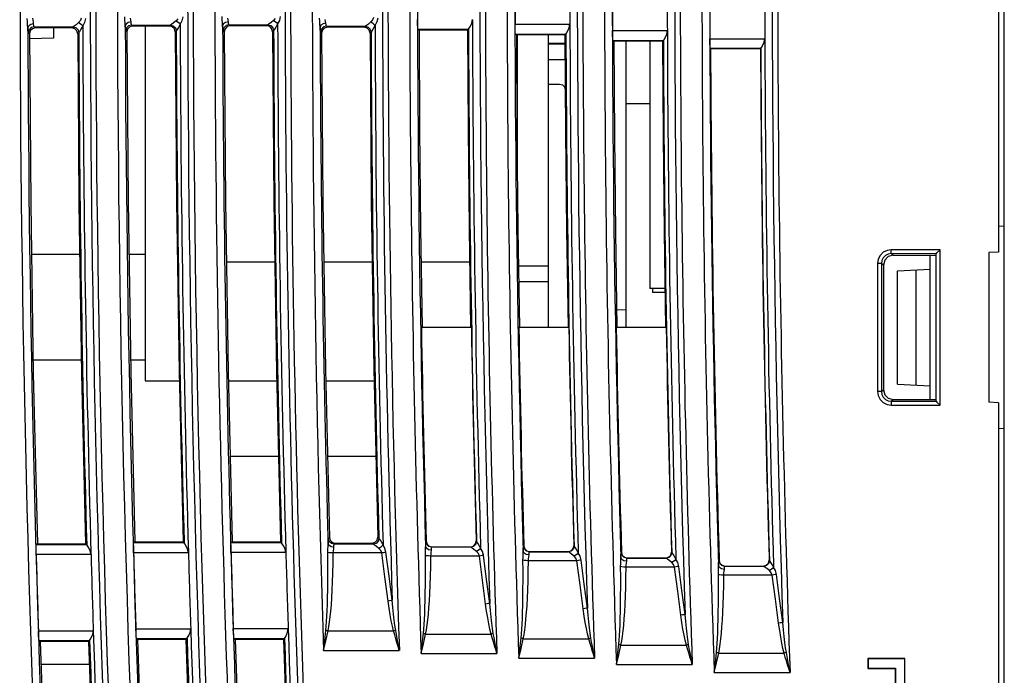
# Model space of a CAD drawing. Header units: millimetres. Extents: x 0 to 500, y 0 to 550.
# Tile 48 of 50: x 399 to 449, y 294 to 328. Entities that reach past the tile are written whole.
import ezdxf

# ---------------------------------------------------------------- set-up
doc = ezdxf.new("R2010")
doc.units = ezdxf.units.MM
doc.header["$LTSCALE"] = 35.851852
doc.layers.get('0').update_dxf_attribs({"linetype": 'CONTINUOUS'})

msp = doc.modelspace()

# ---------------------------------------------------------------- linework, layer by layer
at = {"color": 7, "linetype": 'CONTINUOUS'}
for p, q in [((448.952, 346.804), (448.952, 315.672)), ((449.252, 276.685), (449.252, 335.631)), ((399.116, 327.492), (399.109, 327.66)), ((399.127, 327.333), (399.116, 327.492)), ((399.402, 327.586), (399.389, 327.69)), ((399.421, 327.487), (399.402, 327.586)), ((399.435, 327.395), (399.421, 327.487)), ((401.832, 327.564), (401.743, 327.457)), ((401.879, 327.69), (401.832, 327.564)), ((402.044, 327.459), (401.956, 327.288)), ((402.091, 327.661), (402.044, 327.459)), ((404.116, 327.587), (404.109, 327.754)), ((404.127, 327.427), (404.116, 327.587)), ((404.288, 327.459), (404.179, 327.383)), ((404.435, 327.489), (404.288, 327.459)), ((404.421, 327.581), (404.402, 327.68)), ((404.435, 327.489), (404.421, 327.581)), ((404.443, 327.407), (404.435, 327.489)), ((406.743, 327.551), (406.616, 327.445)), ((406.832, 327.658), (406.743, 327.551)), ((406.743, 327.551), (406.824, 327.505)), ((406.824, 327.505), (406.897, 327.447)), ((407.044, 327.553), (406.955, 327.382)), ((407.091, 327.755), (407.044, 327.553)), ((409.116, 327.597), (409.109, 327.764)), ((409.127, 327.438), (409.116, 327.597)), ((409.288, 327.469), (409.178, 327.393)), ((409.435, 327.499), (409.288, 327.469)), ((409.421, 327.591), (409.402, 327.691)), ((409.435, 327.499), (409.421, 327.591)), ((409.443, 327.417), (409.435, 327.499)), ((411.743, 327.562), (411.616, 327.456)), ((411.832, 327.669), (411.743, 327.562)), ((411.743, 327.562), (411.824, 327.516)), ((411.824, 327.516), (411.897, 327.457)), ((412.044, 327.564), (411.955, 327.392)), ((412.091, 327.766), (412.044, 327.564)), ((414.116, 327.524), (414.109, 327.691)), ((414.127, 327.365), (414.116, 327.524)), ((414.421, 327.518), (414.402, 327.618)), ((414.435, 327.426), (414.421, 327.518)), ((416.743, 327.489), (416.616, 327.383)), ((416.832, 327.596), (416.743, 327.489)), ((416.743, 327.489), (416.824, 327.443)), ((416.879, 327.722), (416.832, 327.596)), ((417.044, 327.491), (416.955, 327.319)), ((417.091, 327.693), (417.044, 327.491)), ((419.143, 327.369), (419.14, 327.612)), ((421.922, 327.426), (421.959, 327.612)), ((399.136, 327.186), (399.127, 327.333)), ((399.179, 327.289), (399.136, 327.186)), ((399.143, 327.056), (399.136, 327.186)), ((399.152, 326.973), (399.143, 327.056)), ((399.16, 326.94), (399.152, 326.973)), ((399.2, 327.09), (399.16, 326.94)), ((399.288, 327.365), (399.179, 327.289)), ((399.31, 327.2), (399.2, 327.09)), ((399.26, 327.031), (399.22, 326.88)), ((399.37, 327.14), (399.26, 327.031)), ((399.435, 327.395), (399.288, 327.365)), ((399.46, 327.24), (399.31, 327.2)), ((399.52, 327.181), (399.37, 327.14)), ((399.443, 327.313), (399.435, 327.395)), ((399.451, 327.261), (399.443, 327.313)), ((399.46, 327.24), (399.451, 327.261)), ((399.46, 327.24), (401.454, 327.24)), ((399.52, 327.181), (399.46, 327.24)), ((401.395, 327.181), (399.52, 327.181)), ((400.452, 327.181), (400.452, 326.654)), ((401.454, 327.24), (401.395, 327.181)), ((401.545, 327.142), (401.395, 327.181)), ((401.454, 327.24), (401.603, 327.2)), ((401.511, 327.274), (401.455, 327.24)), ((401.616, 327.351), (401.511, 327.274)), ((401.654, 327.033), (401.545, 327.142)), ((401.603, 327.2), (401.712, 327.09)), ((401.743, 327.457), (401.616, 327.351)), ((401.695, 326.883), (401.654, 327.033)), ((401.712, 327.09), (401.752, 326.94)), ((401.743, 327.457), (401.824, 327.411)), ((401.787, 326.988), (401.752, 326.941)), ((401.863, 327.112), (401.787, 326.988)), ((401.824, 327.411), (401.898, 327.353)), ((401.956, 327.288), (401.863, 327.112)), ((401.898, 327.353), (401.955, 327.288)), ((404.135, 327.28), (404.127, 327.427)), ((404.179, 327.383), (404.135, 327.28)), ((404.143, 327.15), (404.135, 327.28)), ((404.151, 327.067), (404.143, 327.15)), ((404.16, 327.034), (404.151, 327.067)), ((404.2, 327.184), (404.16, 327.034)), ((404.218, 326.976), (404.16, 327.034)), ((404.31, 327.294), (404.2, 327.184)), ((404.258, 327.127), (404.218, 326.976)), ((404.218, 326.976), (404.281, 318.249)), ((404.368, 327.236), (404.258, 327.127)), ((404.46, 327.334), (404.31, 327.294)), ((404.518, 327.277), (404.368, 327.236)), ((404.451, 327.355), (404.443, 327.407)), ((404.46, 327.334), (404.451, 327.355)), ((404.46, 327.334), (406.454, 327.334)), ((404.518, 327.277), (404.46, 327.334)), ((406.397, 327.277), (404.518, 327.277)), ((405.152, 327.277), (405.152, 309.064)), ((406.454, 327.334), (406.397, 327.277)), ((406.546, 327.238), (406.397, 327.277)), ((406.454, 327.334), (406.603, 327.294)), ((406.51, 327.368), (406.455, 327.334)), ((406.616, 327.445), (406.51, 327.368)), ((406.656, 327.129), (406.546, 327.238)), ((406.603, 327.294), (406.712, 327.184)), ((406.697, 326.979), (406.656, 327.129)), ((406.752, 327.034), (406.697, 326.979)), ((406.697, 326.979), (406.76, 318.251)), ((406.712, 327.184), (406.752, 327.034)), ((406.787, 327.082), (406.752, 327.035)), ((406.862, 327.206), (406.787, 327.082)), ((406.955, 327.382), (406.862, 327.206)), ((406.897, 327.447), (406.955, 327.382)), ((409.135, 327.291), (409.127, 327.438)), ((409.178, 327.393), (409.135, 327.291)), ((409.143, 327.16), (409.135, 327.291)), ((409.151, 327.077), (409.143, 327.16)), ((409.16, 327.045), (409.151, 327.077)), ((409.2, 327.195), (409.16, 327.045)), ((409.216, 326.988), (409.16, 327.045)), ((409.31, 327.305), (409.2, 327.195)), ((409.256, 327.139), (409.216, 326.988)), ((409.216, 326.988), (409.279, 318.26)), ((409.366, 327.249), (409.256, 327.139)), ((409.46, 327.345), (409.31, 327.305)), ((409.516, 327.289), (409.366, 327.249)), ((409.451, 327.366), (409.443, 327.417)), ((409.46, 327.345), (409.451, 327.366)), ((409.46, 327.345), (411.454, 327.345)), ((409.516, 327.289), (409.46, 327.345)), ((411.399, 327.29), (409.516, 327.289)), ((411.454, 327.345), (411.399, 327.29)), ((411.548, 327.25), (411.399, 327.29)), ((411.454, 327.345), (411.603, 327.304)), ((411.51, 327.379), (411.455, 327.345)), ((411.616, 327.456), (411.51, 327.379)), ((411.658, 327.141), (411.548, 327.25)), ((411.603, 327.304), (411.712, 327.195)), ((411.699, 326.991), (411.658, 327.141)), ((411.752, 327.045), (411.699, 326.991)), ((411.699, 326.991), (411.762, 318.262)), ((411.712, 327.195), (411.752, 327.045)), ((411.787, 327.092), (411.752, 327.046)), ((411.862, 327.216), (411.787, 327.092)), ((411.955, 327.392), (411.862, 327.216)), ((411.897, 327.457), (411.955, 327.392)), ((414.136, 327.218), (414.127, 327.365)), ((414.179, 327.32), (414.136, 327.218)), ((414.143, 327.087), (414.136, 327.218)), ((414.151, 327.004), (414.143, 327.087)), ((414.16, 326.971), (414.151, 327.004)), ((414.2, 327.122), (414.16, 326.971)), ((414.214, 326.917), (414.16, 326.971)), ((414.288, 327.396), (414.179, 327.32)), ((414.31, 327.232), (414.2, 327.122)), ((414.255, 327.068), (414.214, 326.917)), ((414.364, 327.178), (414.255, 327.068)), ((414.435, 327.426), (414.288, 327.396)), ((414.46, 327.272), (414.31, 327.232)), ((414.514, 327.218), (414.364, 327.178)), ((414.443, 327.344), (414.435, 327.426)), ((414.451, 327.293), (414.443, 327.344)), ((414.46, 327.272), (414.451, 327.293)), ((414.46, 327.272), (416.454, 327.272)), ((414.514, 327.218), (414.46, 327.272)), ((416.401, 327.219), (414.514, 327.218)), ((416.454, 327.272), (416.401, 327.219)), ((416.55, 327.179), (416.401, 327.219)), ((416.454, 327.272), (416.603, 327.231)), ((416.511, 327.306), (416.455, 327.272)), ((416.616, 327.383), (416.511, 327.306)), ((416.66, 327.07), (416.55, 327.179)), ((416.603, 327.231), (416.712, 327.122)), ((416.701, 326.92), (416.66, 327.07)), ((416.752, 326.972), (416.701, 326.92)), ((416.712, 327.122), (416.752, 326.972)), ((416.787, 327.019), (416.752, 326.973)), ((416.863, 327.143), (416.787, 327.019)), ((416.824, 327.443), (416.898, 327.384)), ((416.955, 327.319), (416.863, 327.143)), ((416.898, 327.384), (416.955, 327.319)), ((419.151, 327.187), (419.143, 327.369)), ((419.162, 327.113), (419.151, 327.187)), ((419.162, 327.113), (421.751, 327.113)), ((419.212, 327.063), (419.162, 327.113)), ((421.702, 327.064), (419.212, 327.063)), ((419.212, 327.063), (419.24, 321.976)), ((421.702, 327.064), (421.751, 327.113)), ((421.702, 327.064), (421.73, 321.977)), ((421.749, 327.113), (421.785, 327.164)), ((421.785, 327.164), (421.853, 327.275)), ((421.853, 327.275), (421.922, 327.426)), ((424.14, 327.371), (426.956, 327.371)), ((424.144, 327.128), (424.14, 327.371)), ((424.152, 326.946), (424.144, 327.128)), ((426.786, 326.922), (426.854, 327.034)), ((426.854, 327.034), (426.923, 327.185)), ((426.923, 327.185), (426.96, 327.371)), ((429.141, 327.044), (431.957, 327.044)), ((429.145, 326.801), (429.141, 327.044)), ((431.924, 326.858), (431.961, 327.044)), ((399.22, 326.88), (399.16, 326.94)), ((399.22, 326.88), (399.284, 318.154)), ((400.452, 326.654), (399.225, 326.632)), ((401.752, 326.94), (401.695, 326.883)), ((401.695, 326.883), (401.759, 318.156)), ((414.214, 326.917), (414.277, 318.285)), ((416.701, 326.92), (416.764, 318.292)), ((424.163, 326.871), (424.152, 326.946)), ((424.163, 326.871), (426.752, 326.871)), ((424.211, 326.823), (424.163, 326.871)), ((426.705, 326.824), (424.211, 326.823)), ((424.211, 326.823), (424.24, 321.817)), ((424.252, 326.823), (424.252, 320.67)), ((425.852, 311.804), (425.852, 326.824)), ((426.705, 326.824), (426.752, 326.871)), ((426.705, 326.824), (426.734, 321.817)), ((426.75, 326.871), (426.786, 326.922)), ((429.153, 326.62), (429.145, 326.801)), ((429.164, 326.545), (429.153, 326.62)), ((429.164, 326.545), (431.753, 326.545)), ((429.21, 326.499), (429.164, 326.545)), ((431.708, 326.5), (429.21, 326.499)), ((429.21, 326.499), (429.24, 321.6)), ((429.852, 311.804), (429.852, 326.499)), ((431.052, 326.499), (431.052, 313.804)), ((431.708, 326.5), (431.753, 326.545)), ((431.708, 326.5), (431.738, 321.601)), ((431.751, 326.545), (431.787, 326.596)), ((431.787, 326.596), (431.855, 326.707)), ((431.855, 326.707), (431.924, 326.858)), ((434.143, 326.632), (436.958, 326.632)), ((434.146, 326.389), (434.143, 326.632)), ((436.925, 326.446), (436.962, 326.632)), ((425.852, 326.404), (426.707, 326.404)), ((425.852, 326.364), (426.708, 326.364)), ((434.155, 326.207), (434.146, 326.389)), ((434.165, 326.133), (434.155, 326.207)), ((434.165, 326.133), (436.755, 326.133)), ((434.177, 326.121), (434.165, 326.133)), ((436.743, 326.121), (434.177, 326.121)), ((436.743, 326.121), (436.755, 326.133)), ((436.753, 326.133), (436.789, 326.183)), ((436.789, 326.183), (436.856, 326.295)), ((436.856, 326.295), (436.925, 326.446)), ((425.852, 325.564), (426.712, 325.564)), ((425.852, 324.302), (426.418, 324.302)), ((426.418, 324.302), (426.569, 324.262)), ((426.569, 324.262), (426.678, 324.153)), ((426.678, 324.153), (426.718, 324.004)), ((429.852, 323.304), (431.052, 323.304)), ((419.24, 321.976), (419.293, 316.89)), ((421.73, 321.977), (421.783, 316.891)), ((424.24, 321.817), (424.292, 316.81)), ((426.734, 321.817), (426.786, 316.811)), ((429.24, 321.6), (429.292, 316.702)), ((431.738, 321.601), (431.79, 316.703)), ((399.284, 318.154), (399.418, 309.43)), ((401.759, 318.156), (401.894, 309.43)), ((404.281, 318.249), (404.415, 309.523)), ((406.76, 318.251), (406.895, 309.523)), ((409.279, 318.26), (409.414, 309.533)), ((411.762, 318.262), (411.897, 309.533)), ((414.277, 318.285), (414.411, 309.654)), ((416.764, 318.292), (416.898, 309.665)), ((419.293, 316.89), (419.37, 311.804)), ((421.783, 316.891), (421.861, 311.804)), ((449.252, 317.004), (448.952, 316.988)), ((424.292, 316.81), (424.369, 311.804)), ((426.786, 316.811), (426.863, 311.804)), ((429.292, 316.702), (429.368, 311.804)), ((431.79, 316.703), (431.866, 311.804)), ((401.799, 315.544), (399.324, 315.544)), ((405.152, 315.544), (404.323, 315.544)), ((442.877, 315.502), (442.778, 315.304)), ((443.037, 315.663), (442.877, 315.502)), ((443.039, 315.386), (442.968, 315.245)), ((443.236, 315.763), (443.037, 315.663)), ((443.153, 315.501), (443.039, 315.386)), ((443.297, 315.442), (443.115, 315.26)), ((443.296, 315.572), (443.153, 315.501)), ((443.446, 315.795), (443.236, 315.763)), ((443.446, 315.595), (443.296, 315.572)), ((443.546, 315.509), (443.297, 315.442)), ((445.952, 315.793), (443.446, 315.795)), ((443.446, 315.595), (443.446, 315.795)), ((445.752, 315.594), (443.446, 315.595)), ((443.546, 315.509), (443.446, 315.595)), ((443.546, 315.509), (445.752, 315.51)), ((445.452, 308.1), (445.452, 315.509)), ((445.752, 315.594), (445.79, 315.632)), ((445.752, 308.016), (445.752, 315.593)), ((445.79, 315.632), (445.952, 315.793)), ((445.952, 307.816), (445.952, 315.793)), ((448.952, 315.672), (448.452, 315.646)), ((448.452, 315.646), (448.452, 307.963)), ((411.81, 315.154), (409.327, 315.154)), ((416.813, 315.154), (414.326, 315.154)), ((421.81, 315.154), (419.319, 315.154)), ((425.852, 314.954), (424.321, 314.954)), ((442.778, 315.304), (442.746, 315.096)), ((442.946, 315.096), (442.746, 315.096)), ((442.746, 315.096), (442.746, 308.513)), ((442.968, 315.245), (442.946, 315.096)), ((443.047, 315.009), (442.946, 315.096)), ((442.946, 315.096), (442.946, 308.513)), ((443.115, 315.26), (443.047, 315.009)), ((443.047, 315.009), (443.047, 308.6)), ((443.765, 314.716), (445.452, 314.804)), ((443.765, 308.893), (443.765, 314.716)), ((444.729, 308.842), (444.729, 314.767)), ((425.852, 314.154), (424.333, 314.154)), ((431.835, 313.804), (431.052, 313.804)), ((431.202, 313.804), (431.202, 313.604)), ((431.838, 313.604), (431.202, 313.604)), ((429.354, 312.713), (429.852, 312.722)), ((421.898, 311.804), (419.332, 311.804)), ((426.899, 311.804), (424.333, 311.804)), ((431.899, 311.804), (429.333, 311.804)), ((399.407, 310.144), (401.883, 310.144)), ((404.406, 310.144), (405.152, 310.144)), ((399.418, 309.43), (399.624, 300.706)), ((401.894, 309.43), (402.1, 300.705)), ((404.415, 309.523), (404.621, 300.799)), ((406.895, 309.523), (407.101, 300.798)), ((409.414, 309.533), (409.621, 300.807)), ((411.897, 309.533), (412.105, 300.806)), ((414.411, 309.654), (414.615, 301.024)), ((416.898, 309.665), (417.102, 301.04)), ((405.152, 309.064), (406.906, 309.064)), ((409.425, 309.064), (411.909, 309.064)), ((414.425, 309.064), (416.912, 309.064)), ((443.765, 308.893), (445.452, 308.804)), ((442.946, 308.513), (442.746, 308.513)), ((442.746, 308.513), (442.778, 308.305)), ((442.778, 308.305), (442.877, 308.107)), ((442.946, 308.513), (443.047, 308.6)), ((442.946, 308.513), (442.968, 308.364)), ((442.968, 308.364), (443.039, 308.223)), ((443.047, 308.6), (443.115, 308.349)), ((443.115, 308.349), (443.297, 308.167)), ((442.877, 308.107), (443.037, 307.946)), ((443.037, 307.946), (443.236, 307.846)), ((443.039, 308.223), (443.153, 308.108)), ((443.153, 308.108), (443.296, 308.037)), ((443.236, 307.846), (443.446, 307.814)), ((443.296, 308.037), (443.446, 308.014)), ((443.297, 308.167), (443.546, 308.1)), ((443.446, 308.014), (443.546, 308.1)), ((443.446, 308.014), (445.752, 308.015)), ((443.446, 308.014), (443.446, 307.814)), ((443.446, 307.814), (445.952, 307.816)), ((443.546, 308.1), (445.752, 308.099)), ((445.752, 308.015), (445.79, 307.977)), ((445.79, 307.977), (445.952, 307.816)), ((448.952, 307.937), (448.452, 307.963)), ((448.952, 307.937), (448.952, 248.172)), ((449.252, 306.605), (448.952, 306.621)), ((409.517, 305.204), (412, 305.204)), ((414.516, 305.204), (417.003, 305.204)), ((399.624, 300.706), (399.568, 300.649)), ((399.624, 300.706), (402.1, 300.705)), ((402.1, 300.705), (402.158, 300.649)), ((404.559, 300.668), (404.567, 300.743)), ((404.621, 300.799), (404.567, 300.743)), ((407.157, 300.743), (404.567, 300.743)), ((404.621, 300.799), (407.101, 300.798)), ((407.101, 300.798), (407.157, 300.743)), ((407.193, 300.693), (407.156, 300.743)), ((407.264, 300.581), (407.193, 300.693)), ((409.558, 300.498), (409.56, 300.679)), ((409.56, 300.679), (409.569, 300.754)), ((409.621, 300.807), (409.569, 300.754)), ((412.159, 300.754), (409.569, 300.754)), ((409.621, 300.807), (412.105, 300.806)), ((412.105, 300.806), (412.159, 300.754)), ((412.194, 300.703), (412.157, 300.754)), ((412.266, 300.592), (412.194, 300.703)), ((414.542, 300.577), (414.549, 300.854)), ((414.591, 300.624), (414.546, 300.723)), ((414.549, 300.854), (414.555, 300.937)), ((414.555, 300.937), (414.562, 300.97)), ((414.562, 300.97), (414.615, 301.024)), ((414.605, 300.824), (414.562, 300.97)), ((414.715, 300.717), (414.605, 300.824)), ((414.615, 301.024), (414.658, 300.877)), ((414.658, 300.877), (414.767, 300.771)), ((414.862, 300.678), (414.715, 300.717)), ((414.767, 300.771), (414.914, 300.732)), ((414.854, 300.658), (414.862, 300.678)), ((414.862, 300.678), (414.914, 300.732)), ((416.857, 300.678), (414.862, 300.678)), ((414.914, 300.732), (416.802, 300.732)), ((416.802, 300.732), (416.956, 300.774)), ((416.857, 300.678), (416.802, 300.732)), ((417.009, 300.721), (416.857, 300.678)), ((416.917, 300.643), (416.858, 300.678)), ((416.956, 300.774), (417.065, 300.886)), ((417.118, 300.834), (417.009, 300.721)), ((417.065, 300.886), (417.102, 301.04)), ((417.155, 300.988), (417.102, 301.04)), ((417.155, 300.988), (417.118, 300.834)), ((417.179, 300.959), (417.155, 300.987)), ((417.229, 300.883), (417.179, 300.959)), ((417.296, 300.772), (417.229, 300.883)), ((417.369, 300.638), (417.296, 300.772)), ((417.368, 300.691), (417.369, 300.638)), ((419.548, 300.42), (419.555, 300.697)), ((419.555, 300.697), (419.561, 300.78)), ((419.561, 300.78), (419.569, 300.813)), ((419.569, 300.813), (419.583, 300.827)), ((419.612, 300.667), (419.569, 300.813)), ((419.583, 300.827), (419.626, 300.68)), ((419.626, 300.68), (419.735, 300.574)), ((422.002, 300.578), (422.111, 300.69)), ((422.124, 300.677), (422.015, 300.564)), ((422.111, 300.69), (422.149, 300.844)), ((422.161, 300.831), (422.124, 300.677)), ((422.161, 300.831), (422.149, 300.844)), ((422.185, 300.802), (422.161, 300.83)), ((422.235, 300.726), (422.185, 300.802)), ((422.302, 300.615), (422.235, 300.726)), ((399.557, 300.393), (399.559, 300.574)), ((399.561, 300.149), (399.557, 300.393)), ((399.559, 300.574), (399.568, 300.649)), ((402.158, 300.649), (399.568, 300.649)), ((402.193, 300.598), (402.156, 300.649)), ((402.265, 300.487), (402.193, 300.598)), ((402.338, 300.336), (402.265, 300.487)), ((402.381, 300.149), (402.338, 300.336)), ((404.556, 300.487), (404.559, 300.668)), ((404.56, 300.243), (404.556, 300.487)), ((407.377, 300.243), (404.56, 300.243)), ((407.338, 300.43), (407.264, 300.581)), ((407.381, 300.243), (407.338, 300.43)), ((409.562, 300.254), (409.558, 300.498)), ((412.379, 300.254), (409.562, 300.254)), ((412.339, 300.441), (412.266, 300.592)), ((412.382, 300.254), (412.339, 300.441)), ((414.533, 300.25), (414.536, 300.418)), ((414.597, 300.24), (414.533, 300.25)), ((414.536, 299.715), (414.533, 300.25)), ((414.536, 300.418), (414.542, 300.577)), ((414.7, 300.551), (414.591, 300.624)), ((414.696, 300.232), (414.597, 300.24)), ((414.814, 300.229), (414.696, 300.232)), ((414.845, 300.524), (414.7, 300.551)), ((414.806, 299.693), (414.814, 300.229)), ((414.814, 300.229), (414.821, 300.333)), ((417.304, 300.229), (414.814, 300.229)), ((414.821, 300.333), (414.835, 300.432)), ((414.835, 300.432), (414.845, 300.524)), ((414.845, 300.524), (414.849, 300.606)), ((414.849, 300.606), (414.854, 300.658)), ((417.027, 300.566), (416.917, 300.643)), ((417.157, 300.462), (417.027, 300.566)), ((417.239, 300.51), (417.157, 300.462)), ((417.253, 300.353), (417.157, 300.462)), ((417.312, 300.571), (417.239, 300.51)), ((417.304, 300.229), (417.253, 300.353)), ((417.382, 300.24), (417.304, 300.229)), ((417.464, 298.995), (417.304, 300.229)), ((417.369, 300.638), (417.312, 300.571)), ((417.465, 300.463), (417.369, 300.638)), ((417.454, 300.252), (417.382, 300.24)), ((417.516, 300.265), (417.454, 300.252)), ((417.516, 300.265), (417.465, 300.463)), ((417.676, 299.031), (417.516, 300.265)), ((419.54, 300.093), (419.542, 300.26)), ((419.542, 300.26), (419.548, 300.42)), ((419.597, 300.467), (419.552, 300.566)), ((419.706, 300.394), (419.597, 300.467)), ((419.721, 300.56), (419.612, 300.667)), ((419.852, 300.367), (419.706, 300.394)), ((419.868, 300.521), (419.721, 300.56)), ((419.735, 300.574), (419.882, 300.536)), ((419.82, 300.072), (419.828, 300.176)), ((419.828, 300.176), (419.842, 300.275)), ((419.842, 300.275), (419.852, 300.367)), ((419.852, 300.367), (419.855, 300.449)), ((419.855, 300.449), (419.861, 300.501)), ((419.861, 300.501), (419.868, 300.521)), ((419.868, 300.521), (419.882, 300.536)), ((421.863, 300.521), (419.868, 300.521)), ((419.882, 300.536), (421.849, 300.536)), ((421.849, 300.536), (422.002, 300.578)), ((421.863, 300.521), (421.849, 300.536)), ((422.015, 300.564), (421.863, 300.521)), ((421.923, 300.486), (421.864, 300.521)), ((422.033, 300.409), (421.923, 300.486)), ((422.164, 300.305), (422.033, 300.409)), ((422.245, 300.353), (422.164, 300.305)), ((422.259, 300.196), (422.164, 300.305)), ((422.318, 300.414), (422.245, 300.353)), ((422.311, 300.072), (422.259, 300.196)), ((422.376, 300.481), (422.302, 300.615)), ((422.376, 300.481), (422.318, 300.414)), ((422.374, 300.533), (422.376, 300.481)), ((422.471, 300.306), (422.376, 300.481)), ((422.523, 300.108), (422.471, 300.306)), ((424.551, 300.019), (424.557, 300.178)), ((424.557, 300.178), (424.564, 300.455)), ((424.606, 300.225), (424.561, 300.324)), ((424.564, 300.455), (424.57, 300.538)), ((424.57, 300.538), (424.578, 300.571)), ((424.578, 300.571), (424.591, 300.585)), ((424.621, 300.425), (424.578, 300.571)), ((424.591, 300.585), (424.635, 300.438)), ((424.715, 300.153), (424.606, 300.225)), ((424.73, 300.319), (424.621, 300.425)), ((424.635, 300.438), (424.744, 300.333)), ((424.877, 300.28), (424.73, 300.319)), ((424.744, 300.333), (424.891, 300.294)), ((424.86, 300.126), (424.864, 300.208)), ((424.864, 300.208), (424.87, 300.26)), ((424.87, 300.26), (424.877, 300.28)), ((424.877, 300.28), (424.891, 300.294)), ((426.872, 300.28), (424.877, 300.28)), ((424.891, 300.294), (426.858, 300.294)), ((426.858, 300.294), (427.011, 300.336)), ((426.872, 300.28), (426.858, 300.294)), ((427.024, 300.322), (426.872, 300.28)), ((426.932, 300.245), (426.873, 300.28)), ((427.042, 300.168), (426.932, 300.245)), ((427.011, 300.336), (427.12, 300.449)), ((427.133, 300.436), (427.024, 300.322)), ((427.12, 300.449), (427.157, 300.602)), ((427.17, 300.59), (427.133, 300.436)), ((427.17, 300.59), (427.157, 300.602)), ((427.194, 300.561), (427.17, 300.589)), ((427.244, 300.485), (427.194, 300.561)), ((427.311, 300.374), (427.244, 300.485)), ((427.327, 300.172), (427.254, 300.112)), ((427.385, 300.239), (427.311, 300.374)), ((427.385, 300.239), (427.327, 300.172)), ((427.383, 300.291), (427.385, 300.239)), ((427.48, 300.065), (427.385, 300.239)), ((429.576, 300.129), (429.581, 300.212)), ((429.581, 300.212), (429.589, 300.244)), ((429.589, 300.244), (429.603, 300.259)), ((429.632, 300.098), (429.589, 300.244)), ((429.603, 300.259), (429.646, 300.112)), ((432.132, 300.123), (432.169, 300.276)), ((432.182, 300.264), (432.145, 300.11)), ((432.182, 300.264), (432.169, 300.276)), ((432.205, 300.235), (432.182, 300.263)), ((432.256, 300.158), (432.205, 300.235)), ((402.378, 300.149), (399.561, 300.149)), ((414.535, 299.219), (414.536, 299.715)), ((414.794, 299.197), (414.806, 299.693)), ((419.604, 300.083), (419.54, 300.093)), ((419.542, 299.558), (419.54, 300.093)), ((419.703, 300.075), (419.604, 300.083)), ((419.82, 300.072), (419.703, 300.075)), ((419.813, 299.536), (419.82, 300.072)), ((422.311, 300.072), (419.82, 300.072)), ((422.389, 300.083), (422.311, 300.072)), ((422.471, 298.838), (422.311, 300.072)), ((422.461, 300.095), (422.389, 300.083)), ((422.523, 300.108), (422.461, 300.095)), ((422.683, 298.874), (422.523, 300.108)), ((424.549, 299.852), (424.551, 300.019)), ((424.613, 299.841), (424.549, 299.852)), ((424.552, 299.316), (424.549, 299.852)), ((424.712, 299.834), (424.613, 299.841)), ((424.829, 299.83), (424.712, 299.834)), ((424.86, 300.126), (424.715, 300.153)), ((424.822, 299.295), (424.829, 299.83)), ((424.829, 299.83), (424.837, 299.934)), ((427.32, 299.83), (424.829, 299.83)), ((424.837, 299.934), (424.851, 300.034)), ((424.851, 300.034), (424.86, 300.126)), ((427.173, 300.063), (427.042, 300.168)), ((427.254, 300.112), (427.173, 300.063)), ((427.268, 299.954), (427.173, 300.063)), ((427.32, 299.83), (427.268, 299.954)), ((427.398, 299.841), (427.32, 299.83)), ((427.48, 298.596), (427.32, 299.83)), ((427.47, 299.853), (427.398, 299.841)), ((427.532, 299.866), (427.47, 299.853)), ((427.532, 299.866), (427.48, 300.065)), ((427.692, 298.632), (427.532, 299.866)), ((429.561, 299.525), (429.563, 299.692)), ((429.563, 299.692), (429.569, 299.852)), ((429.569, 299.852), (429.576, 300.129)), ((429.618, 299.899), (429.572, 299.998)), ((429.727, 299.826), (429.618, 299.899)), ((429.741, 299.992), (429.632, 300.098)), ((429.646, 300.112), (429.755, 300.006)), ((429.872, 299.799), (429.727, 299.826)), ((429.889, 299.953), (429.741, 299.992)), ((429.755, 300.006), (429.902, 299.968)), ((429.848, 299.608), (429.862, 299.707)), ((429.862, 299.707), (429.872, 299.799)), ((429.872, 299.799), (429.875, 299.881)), ((429.875, 299.881), (429.881, 299.933)), ((429.881, 299.933), (429.889, 299.953)), ((429.889, 299.953), (429.902, 299.968)), ((431.884, 299.953), (429.889, 299.953)), ((429.902, 299.968), (431.869, 299.968)), ((431.869, 299.968), (432.022, 300.01)), ((431.884, 299.953), (431.869, 299.968)), ((432.035, 299.996), (431.884, 299.953)), ((431.943, 299.919), (431.885, 299.953)), ((432.053, 299.841), (431.943, 299.919)), ((432.022, 300.01), (432.132, 300.123)), ((432.145, 300.11), (432.035, 299.996)), ((432.184, 299.737), (432.053, 299.841)), ((432.266, 299.785), (432.184, 299.737)), ((432.28, 299.628), (432.184, 299.737)), ((432.323, 300.048), (432.256, 300.158)), ((432.339, 299.846), (432.266, 299.785)), ((432.396, 299.913), (432.323, 300.048)), ((432.396, 299.913), (432.339, 299.846)), ((432.395, 299.965), (432.396, 299.913)), ((432.492, 299.739), (432.396, 299.913)), ((432.544, 299.54), (432.492, 299.739)), ((434.583, 299.439), (434.59, 299.716)), ((434.59, 299.716), (434.596, 299.8)), ((434.596, 299.8), (434.603, 299.832)), ((434.603, 299.832), (434.617, 299.846)), ((434.646, 299.686), (434.603, 299.832)), ((434.617, 299.846), (434.66, 299.699)), ((434.756, 299.58), (434.646, 299.686)), ((434.66, 299.699), (434.769, 299.594)), ((437.037, 299.598), (437.146, 299.711)), ((437.159, 299.698), (437.05, 299.584)), ((437.146, 299.711), (437.183, 299.864)), ((437.196, 299.852), (437.159, 299.698)), ((437.196, 299.852), (437.183, 299.864)), ((437.219, 299.823), (437.196, 299.851)), ((437.27, 299.746), (437.219, 299.823)), ((437.337, 299.636), (437.27, 299.746)), ((414.532, 298.76), (414.535, 299.219)), ((414.779, 298.737), (414.794, 299.197)), ((419.542, 299.062), (419.542, 299.558)), ((419.801, 299.04), (419.813, 299.536)), ((424.551, 298.821), (424.552, 299.316)), ((424.811, 298.799), (424.822, 299.295)), ((429.625, 299.515), (429.561, 299.525)), ((429.564, 298.99), (429.561, 299.525)), ((429.724, 299.507), (429.625, 299.515)), ((429.841, 299.504), (429.724, 299.507)), ((429.834, 298.968), (429.841, 299.504)), ((429.841, 299.504), (429.848, 299.608)), ((432.332, 299.504), (429.841, 299.504)), ((432.332, 299.504), (432.28, 299.628)), ((432.41, 299.515), (432.332, 299.504)), ((432.493, 298.27), (432.332, 299.504)), ((432.482, 299.527), (432.41, 299.515)), ((432.544, 299.54), (432.482, 299.527)), ((432.705, 298.306), (432.544, 299.54)), ((434.575, 299.113), (434.577, 299.28)), ((434.577, 299.28), (434.583, 299.439)), ((434.632, 299.486), (434.587, 299.586)), ((434.741, 299.414), (434.632, 299.486)), ((434.886, 299.387), (434.741, 299.414)), ((434.903, 299.541), (434.756, 299.58)), ((434.769, 299.594), (434.916, 299.555)), ((434.856, 299.092), (434.863, 299.196)), ((434.863, 299.196), (434.877, 299.295)), ((434.877, 299.295), (434.886, 299.387)), ((434.886, 299.387), (434.89, 299.469)), ((434.89, 299.469), (434.895, 299.521)), ((434.895, 299.521), (434.903, 299.541)), ((434.903, 299.541), (434.916, 299.555)), ((436.898, 299.541), (434.903, 299.541)), ((434.916, 299.555), (436.883, 299.555)), ((436.883, 299.555), (437.037, 299.598)), ((436.898, 299.541), (436.883, 299.555)), ((437.05, 299.584), (436.898, 299.541)), ((436.958, 299.506), (436.899, 299.541)), ((437.068, 299.429), (436.958, 299.506)), ((437.199, 299.325), (437.068, 299.429)), ((437.28, 299.373), (437.199, 299.325)), ((437.294, 299.216), (437.199, 299.325)), ((437.353, 299.434), (437.28, 299.373)), ((437.346, 299.092), (437.294, 299.216)), ((437.411, 299.501), (437.337, 299.636)), ((437.411, 299.501), (437.353, 299.434)), ((437.409, 299.553), (437.411, 299.501)), ((437.506, 299.327), (437.411, 299.501)), ((437.558, 299.128), (437.506, 299.327)), ((414.527, 298.335), (414.532, 298.76)), ((414.76, 298.312), (414.779, 298.737)), ((417.625, 297.761), (417.464, 298.995)), ((417.837, 297.797), (417.676, 299.031)), ((419.539, 298.603), (419.542, 299.062)), ((419.786, 298.58), (419.801, 299.04)), ((422.632, 297.604), (422.471, 298.838)), ((422.844, 297.64), (422.683, 298.874)), ((424.549, 298.361), (424.551, 298.821)), ((424.796, 298.339), (424.811, 298.799)), ((429.564, 298.494), (429.564, 298.99)), ((429.823, 298.472), (429.834, 298.968)), ((434.639, 299.102), (434.575, 299.113)), ((434.578, 298.577), (434.575, 299.113)), ((434.738, 299.095), (434.639, 299.102)), ((434.856, 299.092), (434.738, 299.095)), ((434.849, 298.556), (434.856, 299.092)), ((437.346, 299.092), (434.856, 299.092)), ((437.424, 299.103), (437.346, 299.092)), ((437.508, 297.857), (437.346, 299.092)), ((437.496, 299.115), (437.424, 299.103)), ((437.558, 299.128), (437.496, 299.115)), ((437.72, 297.894), (437.558, 299.128)), ((414.519, 297.945), (414.527, 298.335)), ((414.738, 297.922), (414.76, 298.312)), ((419.526, 297.788), (419.534, 298.178)), ((419.534, 298.178), (419.539, 298.603)), ((419.745, 297.765), (419.767, 298.155)), ((419.767, 298.155), (419.786, 298.58)), ((424.544, 297.936), (424.549, 298.361)), ((424.777, 297.914), (424.796, 298.339)), ((427.642, 297.362), (427.48, 298.596)), ((427.854, 297.399), (427.692, 298.632)), ((429.561, 298.034), (429.564, 298.494)), ((429.808, 298.012), (429.823, 298.472)), ((432.655, 297.036), (432.493, 298.27)), ((432.867, 297.072), (432.705, 298.306)), ((434.579, 298.082), (434.578, 298.577)), ((434.838, 298.06), (434.849, 298.556)), ((414.51, 297.589), (414.519, 297.945)), ((414.713, 297.565), (414.738, 297.922)), ((417.702, 297.772), (417.625, 297.761)), ((417.676, 297.389), (417.625, 297.761)), ((417.775, 297.784), (417.702, 297.772)), ((417.837, 297.797), (417.775, 297.784)), ((417.871, 297.425), (417.837, 297.797)), ((419.517, 297.432), (419.526, 297.788)), ((419.72, 297.408), (419.745, 297.765)), ((424.536, 297.546), (424.544, 297.936)), ((424.755, 297.523), (424.777, 297.914)), ((429.556, 297.61), (429.561, 298.034)), ((429.79, 297.587), (429.808, 298.012)), ((434.576, 297.622), (434.579, 298.082)), ((434.823, 297.6), (434.838, 298.06)), ((437.671, 296.624), (437.508, 297.857)), ((437.883, 296.66), (437.72, 297.894)), ((414.485, 296.975), (414.498, 297.266)), ((414.498, 297.266), (414.51, 297.589)), ((414.656, 296.951), (414.685, 297.242)), ((414.685, 297.242), (414.713, 297.565)), ((417.73, 297.048), (417.676, 297.389)), ((417.907, 297.083), (417.871, 297.425)), ((419.506, 297.109), (419.517, 297.432)), ((419.693, 297.085), (419.72, 297.408)), ((422.71, 297.615), (422.632, 297.604)), ((422.684, 297.232), (422.632, 297.604)), ((422.738, 296.891), (422.684, 297.232)), ((422.782, 297.627), (422.71, 297.615)), ((422.844, 297.64), (422.782, 297.627)), ((422.879, 297.268), (422.844, 297.64)), ((422.914, 296.926), (422.879, 297.268)), ((424.516, 296.868), (424.527, 297.19)), ((424.527, 297.19), (424.536, 297.546)), ((424.703, 296.844), (424.73, 297.167)), ((424.73, 297.167), (424.755, 297.523)), ((427.72, 297.373), (427.642, 297.362)), ((427.694, 296.991), (427.642, 297.362)), ((427.792, 297.386), (427.72, 297.373)), ((427.854, 297.399), (427.792, 297.386)), ((427.889, 297.027), (427.854, 297.399)), ((429.54, 296.863), (429.549, 297.219)), ((429.549, 297.219), (429.556, 297.61)), ((429.743, 296.84), (429.768, 297.197)), ((429.768, 297.197), (429.79, 297.587)), ((434.565, 296.807), (434.572, 297.197)), ((434.572, 297.197), (434.576, 297.622)), ((434.784, 296.784), (434.805, 297.175)), ((434.805, 297.175), (434.823, 297.6)), ((414.452, 296.471), (414.47, 296.712)), ((414.47, 296.712), (414.485, 296.975)), ((414.587, 296.446), (414.622, 296.687)), ((414.622, 296.687), (414.656, 296.951)), ((417.786, 296.74), (417.73, 297.048)), ((417.844, 296.468), (417.786, 296.74)), ((417.943, 296.775), (417.907, 297.083)), ((417.979, 296.502), (417.943, 296.775)), ((419.477, 296.555), (419.492, 296.818)), ((419.492, 296.818), (419.506, 297.109)), ((419.629, 296.53), (419.663, 296.794)), ((419.663, 296.794), (419.693, 297.085)), ((422.794, 296.583), (422.738, 296.891)), ((422.95, 296.618), (422.914, 296.926)), ((424.503, 296.577), (424.516, 296.868)), ((424.674, 296.552), (424.703, 296.844)), ((427.748, 296.65), (427.694, 296.991)), ((427.804, 296.342), (427.748, 296.65)), ((427.924, 296.685), (427.889, 297.027)), ((427.961, 296.377), (427.924, 296.685)), ((429.529, 296.541), (429.54, 296.863)), ((429.716, 296.517), (429.743, 296.84)), ((432.733, 297.047), (432.655, 297.036)), ((432.707, 296.665), (432.655, 297.036)), ((432.761, 296.323), (432.707, 296.665)), ((432.805, 297.059), (432.733, 297.047)), ((432.867, 297.072), (432.805, 297.059)), ((432.902, 296.701), (432.867, 297.072)), ((432.938, 296.359), (432.902, 296.701)), ((434.556, 296.451), (434.565, 296.807)), ((434.759, 296.428), (434.784, 296.784)), ((437.749, 296.635), (437.671, 296.624)), ((437.821, 296.647), (437.749, 296.635)), ((437.883, 296.66), (437.821, 296.647)), ((437.918, 296.289), (437.883, 296.66)), ((399.678, 296.238), (402.495, 296.238)), ((399.689, 295.994), (399.678, 296.238)), ((402.468, 296.052), (402.499, 296.238)), ((404.678, 296.332), (407.495, 296.332)), ((404.688, 296.088), (404.678, 296.332)), ((407.403, 295.995), (407.467, 296.146)), ((407.467, 296.146), (407.498, 296.332)), ((409.68, 296.342), (412.497, 296.342)), ((409.691, 296.099), (409.68, 296.342)), ((412.405, 296.005), (412.47, 296.157)), ((412.47, 296.157), (412.501, 296.342)), ((414.372, 295.729), (414.431, 296.248)), ((414.429, 295.717), (414.544, 296.225)), ((414.431, 296.248), (414.452, 296.471)), ((414.467, 296.239), (414.431, 296.248)), ((414.505, 296.23), (414.467, 296.239)), ((414.543, 296.222), (414.505, 296.23)), ((414.544, 296.225), (414.587, 296.446)), ((414.544, 296.225), (417.906, 296.222)), ((417.906, 296.222), (417.844, 296.468)), ((417.944, 296.232), (417.906, 296.222)), ((417.964, 296.023), (417.906, 296.222)), ((417.982, 296.244), (417.944, 296.232)), ((418.018, 296.255), (417.979, 296.502)), ((418.018, 296.255), (417.982, 296.244)), ((418.054, 296.049), (418.018, 296.255)), ((419.439, 296.091), (419.46, 296.314)), ((419.46, 296.314), (419.477, 296.555)), ((419.551, 296.065), (419.595, 296.288)), ((419.595, 296.288), (419.629, 296.53)), ((422.851, 296.311), (422.794, 296.583)), ((422.914, 296.065), (422.851, 296.311)), ((422.987, 296.345), (422.95, 296.618)), ((423.026, 296.098), (422.987, 296.345)), ((424.47, 296.073), (424.488, 296.314)), ((424.488, 296.314), (424.503, 296.577)), ((424.605, 296.047), (424.64, 296.289)), ((424.64, 296.289), (424.674, 296.552)), ((427.862, 296.069), (427.804, 296.342)), ((427.998, 296.104), (427.961, 296.377)), ((429.501, 295.987), (429.516, 296.25)), ((429.516, 296.25), (429.529, 296.541)), ((429.653, 295.962), (429.687, 296.226)), ((429.687, 296.226), (429.716, 296.517)), ((432.818, 296.016), (432.761, 296.323)), ((432.974, 296.051), (432.938, 296.359)), ((434.532, 295.838), (434.545, 296.129)), ((434.545, 296.129), (434.556, 296.451)), ((434.732, 296.105), (434.759, 296.428)), ((437.723, 296.252), (437.671, 296.624)), ((437.778, 295.911), (437.723, 296.252)), ((437.954, 295.947), (437.918, 296.289)), ((399.702, 295.813), (399.689, 295.994)), ((399.715, 295.738), (399.702, 295.813)), ((399.715, 295.738), (402.306, 295.738)), ((399.774, 295.681), (399.715, 295.738)), ((402.251, 295.682), (399.774, 295.681)), ((399.774, 295.681), (399.904, 291.888)), ((402.251, 295.682), (402.306, 295.738)), ((402.251, 295.682), (402.381, 291.889)), ((402.304, 295.738), (402.338, 295.789)), ((402.338, 295.789), (402.403, 295.901)), ((402.403, 295.901), (402.468, 296.052)), ((404.702, 295.907), (404.688, 296.088)), ((404.715, 295.832), (404.702, 295.907)), ((404.715, 295.832), (407.305, 295.832)), ((404.772, 295.777), (404.715, 295.832)), ((407.252, 295.778), (404.772, 295.777)), ((404.772, 295.777), (404.903, 291.952)), ((407.252, 295.778), (407.305, 295.832)), ((407.252, 295.778), (407.384, 291.953)), ((407.304, 295.832), (407.338, 295.883)), ((407.338, 295.883), (407.403, 295.995)), ((409.704, 295.917), (409.691, 296.099)), ((409.717, 295.843), (409.704, 295.917)), ((409.717, 295.843), (412.308, 295.843)), ((409.772, 295.789), (409.717, 295.843)), ((412.257, 295.79), (409.772, 295.789)), ((409.772, 295.789), (410.096, 286.969)), ((412.257, 295.79), (412.308, 295.843)), ((412.257, 295.79), (412.581, 286.981)), ((412.306, 295.843), (412.34, 295.894)), ((412.34, 295.894), (412.405, 296.005)), ((414.314, 295.227), (414.372, 295.729)), ((414.314, 295.227), (414.429, 295.717)), ((418.022, 295.824), (417.964, 296.023)), ((418.082, 295.625), (418.022, 295.824)), ((418.091, 295.844), (418.054, 296.049)), ((418.142, 295.426), (418.082, 295.625)), ((418.128, 295.638), (418.091, 295.844)), ((418.165, 295.432), (418.128, 295.638)), ((419.38, 295.572), (419.439, 296.091)), ((419.436, 295.56), (419.551, 296.065)), ((419.475, 296.082), (419.438, 296.091)), ((419.513, 296.073), (419.475, 296.082)), ((419.551, 296.065), (419.513, 296.073)), ((419.551, 296.065), (422.914, 296.065)), ((422.952, 296.075), (422.914, 296.065)), ((422.971, 295.866), (422.914, 296.065)), ((422.99, 296.087), (422.952, 296.075)), ((423.03, 295.667), (422.971, 295.866)), ((423.026, 296.098), (422.99, 296.087)), ((423.062, 295.892), (423.026, 296.098)), ((423.09, 295.468), (423.03, 295.667)), ((423.099, 295.687), (423.062, 295.892)), ((423.136, 295.481), (423.099, 295.687)), ((424.391, 295.331), (424.449, 295.849)), ((424.447, 295.318), (424.562, 295.827)), ((424.449, 295.849), (424.47, 296.073)), ((424.485, 295.84), (424.449, 295.849)), ((424.523, 295.831), (424.485, 295.84)), ((424.562, 295.823), (424.523, 295.831)), ((424.562, 295.827), (424.605, 296.047)), ((424.562, 295.827), (427.924, 295.823)), ((427.924, 295.823), (427.862, 296.069)), ((427.963, 295.834), (427.924, 295.823)), ((427.982, 295.624), (427.924, 295.823)), ((428, 295.845), (427.963, 295.834)), ((428.041, 295.425), (427.982, 295.624)), ((428.037, 295.857), (427.998, 296.104)), ((428.037, 295.857), (428, 295.845)), ((428.073, 295.651), (428.037, 295.857)), ((428.109, 295.445), (428.073, 295.651)), ((429.463, 295.523), (429.484, 295.746)), ((429.484, 295.746), (429.501, 295.987)), ((429.575, 295.497), (429.619, 295.721)), ((429.619, 295.721), (429.653, 295.962)), ((432.875, 295.743), (432.818, 296.016)), ((432.938, 295.497), (432.875, 295.743)), ((433.011, 295.777), (432.974, 296.051)), ((433.05, 295.53), (433.011, 295.777)), ((434.517, 295.575), (434.532, 295.838)), ((434.669, 295.55), (434.703, 295.814)), ((434.703, 295.814), (434.732, 296.105)), ((437.834, 295.603), (437.778, 295.911)), ((437.991, 295.639), (437.954, 295.947)), ((438.028, 295.365), (437.991, 295.639)), ((414.314, 295.227), (418.202, 295.227)), ((418.202, 295.227), (418.142, 295.426)), ((418.202, 295.227), (418.165, 295.432)), ((419.322, 295.07), (419.38, 295.572)), ((419.322, 295.07), (419.436, 295.56)), ((423.15, 295.269), (423.09, 295.468)), ((423.173, 295.275), (423.136, 295.481)), ((423.21, 295.07), (423.15, 295.269)), ((423.21, 295.07), (423.173, 295.275)), ((424.333, 294.828), (424.391, 295.331)), ((424.333, 294.828), (424.447, 295.318)), ((428.101, 295.226), (428.041, 295.425)), ((428.161, 295.027), (428.101, 295.226)), ((428.146, 295.24), (428.109, 295.445)), ((428.184, 295.034), (428.146, 295.24)), ((429.405, 295.004), (429.463, 295.523)), ((429.461, 294.992), (429.575, 295.497)), ((429.499, 295.514), (429.463, 295.523)), ((429.537, 295.505), (429.499, 295.514)), ((429.575, 295.497), (429.537, 295.505)), ((429.575, 295.497), (432.938, 295.497)), ((432.976, 295.508), (432.938, 295.497)), ((432.996, 295.298), (432.938, 295.497)), ((433.014, 295.519), (432.976, 295.508)), ((433.055, 295.099), (432.996, 295.298)), ((433.05, 295.53), (433.014, 295.519)), ((433.086, 295.325), (433.05, 295.53)), ((433.123, 295.119), (433.086, 295.325)), ((433.16, 294.913), (433.123, 295.119)), ((434.479, 295.111), (434.5, 295.334)), ((434.5, 295.334), (434.517, 295.575)), ((434.592, 295.084), (434.636, 295.308)), ((434.636, 295.308), (434.669, 295.55)), ((437.892, 295.331), (437.834, 295.603)), ((437.955, 295.084), (437.892, 295.331)), ((438.067, 295.118), (438.028, 295.365)), ((438.067, 295.118), (438.031, 295.107)), ((438.103, 294.913), (438.067, 295.118)), ((419.322, 295.07), (423.21, 295.07)), ((424.333, 294.828), (428.221, 294.828)), ((428.221, 294.828), (428.161, 295.027)), ((428.221, 294.828), (428.184, 295.034)), ((429.347, 294.502), (429.405, 295.004)), ((429.347, 294.502), (429.461, 294.992)), ((433.115, 294.9), (433.055, 295.099)), ((433.175, 294.701), (433.115, 294.9)), ((433.198, 294.707), (433.16, 294.913)), ((433.235, 294.502), (433.175, 294.701)), ((433.235, 294.502), (433.198, 294.707)), ((434.422, 294.592), (434.479, 295.111)), ((434.478, 294.579), (434.592, 295.084)), ((434.516, 295.102), (434.479, 295.111)), ((434.554, 295.093), (434.516, 295.102)), ((434.592, 295.085), (434.554, 295.093)), ((434.592, 295.084), (437.955, 295.084)), ((437.993, 295.095), (437.955, 295.084)), ((438.013, 294.886), (437.955, 295.084)), ((438.031, 295.107), (437.993, 295.095)), ((438.072, 294.687), (438.013, 294.886)), ((438.132, 294.488), (438.072, 294.687)), ((438.14, 294.707), (438.103, 294.913)), ((438.177, 294.501), (438.14, 294.707)), ((444.152, 294.804), (442.252, 294.804)), ((442.252, 294.804), (442.252, 294.304)), ((444.143, 294.796), (442.26, 294.796)), ((442.26, 294.796), (442.26, 294.313)), ((444.143, 268.813), (444.143, 294.796)), ((444.152, 268.804), (444.152, 294.804)), ((399.814, 294.517), (402.291, 294.517)), ((429.347, 294.502), (433.235, 294.502)), ((434.364, 294.088), (434.422, 294.592)), ((434.365, 294.089), (434.478, 294.579)), ((438.192, 294.289), (438.132, 294.488)), ((438.215, 294.295), (438.177, 294.501)), ((438.253, 294.089), (438.192, 294.289)), ((438.253, 294.089), (438.215, 294.295)), ((442.252, 294.304), (443.652, 294.304)), ((442.26, 294.313), (443.66, 294.313)), ((443.652, 294.304), (443.652, 269.304)), ((443.66, 294.313), (443.66, 269.296)), ((434.364, 294.089), (438.253, 294.089))]:
    msp.add_line(p, q, dxfattribs=at)
for radius, start, end in [(1051.22, 179.236988, 181.92081), (1047.334, 179.234157, 181.92794), (1046.22, 179.233342, 181.943225), (1042.334, 179.230483, 181.950472), (1041.22, 179.22966, 181.970536), (1037.334, 179.226774, 181.977921), (1036.22, 179.225942, 182.002848), (1032.334, 179.223029, 182.010391), (1047.617, 179.374728, 181.786756), (1042.617, 179.37173, 181.808599), (1037.617, 179.368703, 181.835349), (1032.617, 179.365647, 181.86711), (1050.821, 179.536744, 181.621699), (1045.821, 179.534529, 181.642695), (1040.821, 179.532292, 181.668576), (1035.821, 179.530034, 181.699447), (1072.334, 179.881891, 185.297135), (1071.22, 179.872285, 185.30266), (1067.334, 179.87182, 185.322021), (1066.22, 179.866631, 185.327598), (1062.334, 179.866143, 185.347143), (1061.22, 179.865428, 183.606515), (1057.334, 179.864933, 183.619787), (1056.22, 179.868751, 181.903193), (1052.334, 179.868266, 181.910223), (1045.815, 179.946411, 180.160718), (1043, 179.946266, 180.161152), (1040.815, 179.964126, 180.179463), (1038, 179.964029, 180.179949), (1035.815, 179.986749, 180.203125), (1033, 179.986712, 180.203678), (1067.617, 180.009453, 185.181394), (1062.617, 180.004426, 185.205837), (1057.617, 180.00387, 183.47895), (1052.617, 180.007861, 181.769719), (1072.617, 180.018878, 185.15718), (1048, 180.147759, 181.627889), (1070.821, 180.166839, 185.010298), (1068, 180.16184, 181.6174), (1065.821, 180.162564, 185.03387), (1063.205, 180.176246, 181.593297), (1063, 180.157533, 181.619938), (1060.821, 180.162755, 183.310937), (1058.205, 180.176502, 181.60025), (1058, 180.1577, 181.627018), (1055.821, 180.167488, 181.605489), (1053.205, 180.18131, 181.595057), (1053, 180.16242, 181.61156), (1048.205, 180.174426, 181.611248), (1043, 180.161732, 181.648954), (1038, 180.180533, 181.674916), (1068.205, 180.180465, 181.590884), (1043.205, 180.188524, 181.632234), (1038.205, 180.207449, 181.658115), (1033, 180.204265, 181.705878), (1035.783, 180.23142, 181.685078), (1033.217, 180.231994, 181.688284), (1033.205, 180.231307, 181.688995), (1050.783, 181.008797, 181.607533), (1048.217, 181.011266, 181.610548), (1045.783, 181.013621, 181.628462), (1043.217, 181.016114, 181.631531), (1040.783, 181.018491, 181.654275), (1038.217, 181.021008, 181.657408), (1065.815, 181.616226, 181.826606), (1063, 181.620508, 181.831446), (1060.815, 181.62327, 181.834643), (1058, 181.627591, 181.839527), (1070.815, 181.613712, 181.82311), (1068, 181.617967, 181.827918), (1068, 181.828484, 183.322362), (1063, 181.832016, 183.332928), (1058, 181.840099, 183.320307), (1073, 181.829434, 183.316347), (1068.205, 181.854343, 183.295486), (1063.205, 181.857995, 183.305924), (1058.205, 181.8662, 183.303792)]:
    msp.add_arc((1469.952, 330.304), radius, start, end, dxfattribs=at)

doc.saveas('drawing.dxf')
